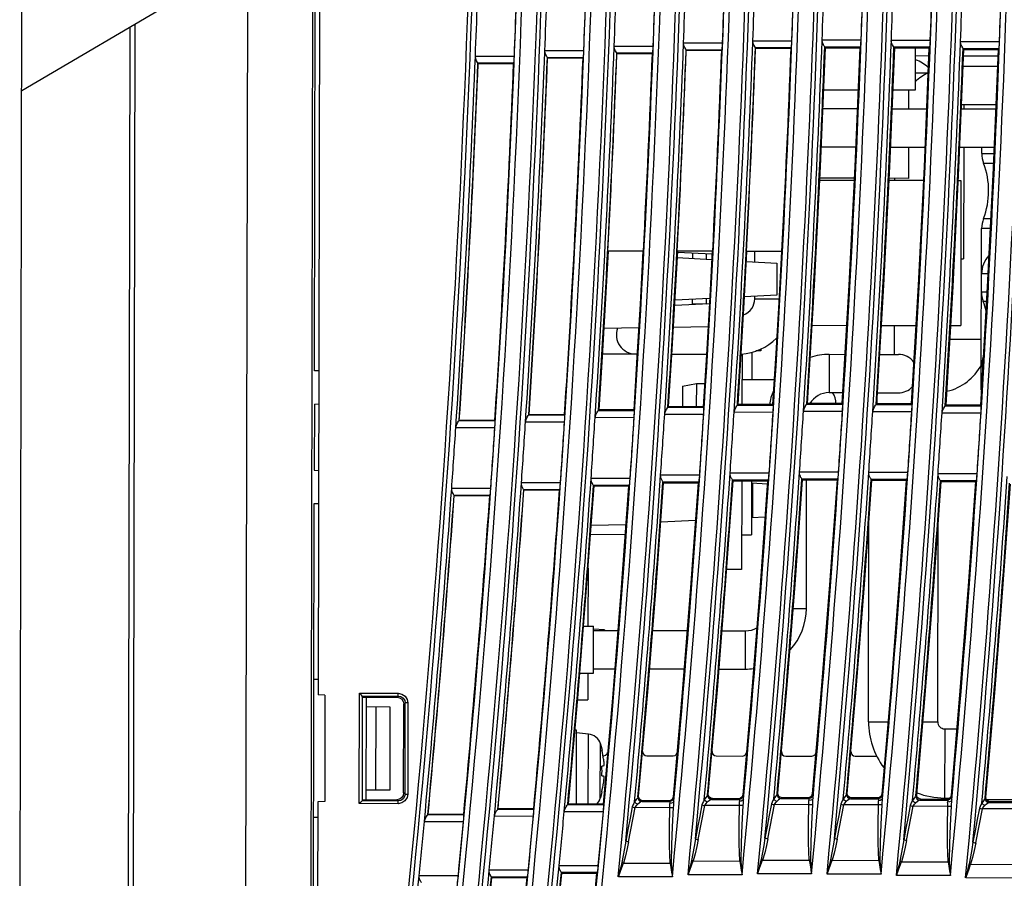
# Model space of a CAD drawing. Extents: x 0 to 420, y 0 to 297.
# Tile 9 of 27: x 85 to 121, y 130 to 161. Entities that reach past the tile are written whole.
import ezdxf

# ---------------------------------------------------------------- set-up
doc = ezdxf.new("R2010")
doc.units = 0
doc.header["$LTSCALE"] = 23.1
doc.layers.get('0').update_dxf_attribs({"linetype": 'CONTINUOUS'})

msp = doc.modelspace()

# ---------------------------------------------------------------- linework, layer by layer
at = {"color": 7, "linetype": 'CONTINUOUS'}
for p, q in [((85.307, 120.985), (85.437, 185.985)), ((96.395, 164.963), (85.382, 158.485)), ((96.145, 164.816), (96.088, 136.647)), ((95.895, 164.668), (95.807, 120.964)), ((95.962, 148.367), (95.995, 164.727)), ((93.542, 163.285), (93.457, 120.969)), ((89.469, 160.889), (89.389, 120.977)), ((89.287, 160.782), (89.207, 120.977)), ((110.709, 160.21), (109.3, 160.209)), ((113.213, 160.285), (111.804, 160.283)), ((115.716, 160.317), (114.308, 160.316)), ((118.218, 160.309), (116.809, 160.307)), ((120.717, 160.258), (119.309, 160.257)), ((105.694, 159.933), (104.285, 159.932)), ((108.202, 160.092), (106.793, 160.091)), ((108.182, 159.843), (106.887, 159.845)), ((106.893, 159.839), (108.176, 159.837)), ((108.182, 159.843), (108.176, 159.837)), ((110.689, 159.96), (109.393, 159.963)), ((109.399, 159.957), (110.683, 159.954)), ((110.689, 159.96), (110.683, 159.954)), ((113.193, 160.035), (111.898, 160.038)), ((111.904, 160.031), (113.187, 160.03)), ((113.193, 160.035), (113.187, 160.029)), ((114.401, 160.07), (114.426, 160.044)), ((115.696, 160.068), (114.401, 160.07)), ((114.426, 160.044), (115.669, 160.041)), ((115.696, 160.068), (115.669, 160.041)), ((116.902, 160.062), (116.929, 160.034)), ((118.198, 160.059), (116.902, 160.062)), ((116.929, 160.034), (118.169, 160.031)), ((117.682, 158.52), (117.685, 160.032)), ((118.198, 160.059), (118.169, 160.031)), ((120.698, 160.008), (119.402, 160.011)), ((119.402, 160.011), (119.429, 159.982)), ((119.429, 159.982), (120.668, 159.979)), ((120.698, 160.008), (120.668, 159.98)), ((103.185, 159.73), (101.776, 159.729)), ((103.164, 159.48), (101.869, 159.483)), ((101.874, 159.477), (103.158, 159.475)), ((103.164, 159.48), (103.158, 159.475)), ((105.674, 159.683), (104.379, 159.686)), ((104.384, 159.68), (105.668, 159.677)), ((105.674, 159.683), (105.668, 159.677)), ((118.157, 159.744), (117.685, 159.745)), ((120.658, 159.739), (119.419, 159.742)), ((118.124, 159.119), (117.683, 159.12)), ((119.404, 159.374), (120.643, 159.372)), ((114.363, 158.527), (115.605, 158.524)), ((116.865, 158.522), (117.682, 158.52)), ((117.432, 158.521), (117.431, 157.838)), ((114.334, 157.844), (115.576, 157.842)), ((116.837, 157.839), (118.077, 157.837)), ((119.34, 157.834), (120.579, 157.832)), ((119.346, 157.989), (120.585, 157.987)), ((119.431, 157.989), (119.431, 157.834)), ((114.276, 156.459), (115.518, 156.457)), ((116.779, 156.454), (118.02, 156.452)), ((117.428, 156.453), (117.426, 155.321)), ((119.282, 156.449), (120.521, 156.447)), ((119.428, 156.449), (119.42, 152.416)), ((120.078, 156.222), (120.078, 156.448)), ((120.078, 156.222), (120.511, 156.221)), ((120.143, 155.865), (120.497, 155.864)), ((114.221, 155.257), (115.464, 155.255)), ((115.467, 155.325), (114.225, 155.327)), ((116.725, 155.252), (117.966, 155.25)), ((117.426, 155.321), (116.728, 155.322)), ((116.933, 155.252), (116.933, 155.322)), ((119.228, 155.247), (119.326, 155.247)), ((119.326, 155.247), (119.315, 149.997)), ((120.317, 154.783), (120.318, 154.947)), ((120.139, 153.865), (120.399, 153.865)), ((120.06, 147.674), (120.072, 153.509)), ((120.381, 153.508), (120.072, 153.509)), ((107.85, 152.69), (106.565, 152.693)), ((110.353, 152.685), (109.068, 152.687)), ((111.565, 152.683), (111.564, 152.654)), ((112.856, 152.68), (111.572, 152.682)), ((111.877, 152.303), (111.878, 152.682)), ((109.074, 152.456), (110.318, 152.388)), ((110.328, 152.575), (109.084, 152.643)), ((109.62, 152.614), (109.62, 152.426)), ((110.12, 152.586), (110.12, 152.399)), ((111.571, 152.32), (112.67, 152.26)), ((119.32, 152.416), (119.42, 152.416)), ((112.67, 152.26), (112.667, 151.1)), ((120.299, 151.865), (120.069, 151.865)), ((110.241, 150.978), (108.991, 150.915)), ((109.617, 150.759), (109.617, 150.946)), ((110.117, 150.972), (110.117, 150.784)), ((112.667, 151.1), (111.502, 151.041)), ((111.875, 150.97), (111.875, 151.06)), ((111.875, 150.97), (112.744, 150.968)), ((120.068, 151.222), (120.266, 151.221)), ((110.231, 150.79), (108.98, 150.727)), ((109.617, 150.791), (110.117, 150.79)), ((120.245, 150.865), (120.133, 150.865)), ((107.677, 149.914), (106.427, 149.895)), ((110.183, 149.953), (108.934, 149.933)), ((113.945, 150.008), (115.189, 150.005)), ((116.45, 150.003), (117.692, 150)), ((116.921, 148.954), (116.923, 150.002)), ((118.955, 149.998), (119.315, 149.997)), ((118.926, 149.508), (120.064, 149.505)), ((112.088, 149.154), (112.088, 149.086)), ((106.373, 148.975), (107.623, 148.973)), ((108.878, 148.97), (110.126, 148.968)), ((111.413, 148.981), (111.409, 147.144)), ((111.763, 149.04), (111.761, 148.047)), ((112.088, 149.086), (111.916, 149.086)), ((114.563, 148.959), (114.56, 147.574)), ((114.563, 148.959), (115.128, 148.958)), ((116.389, 148.955), (117.063, 148.954)), ((120.129, 148.865), (120.129, 148.865)), ((120.109, 148.509), (120.062, 148.509)), ((96.112, 148.359), (95.962, 148.367)), ((111.411, 148.048), (112.573, 148.045)), ((109.261, 147.802), (109.259, 147.068)), ((109.261, 147.802), (109.761, 147.901)), ((109.761, 147.901), (109.759, 147.067)), ((109.761, 147.901), (110.061, 147.9)), ((114.56, 147.574), (115.047, 147.573)), ((116.297, 147.17), (116.297, 147.373)), ((116.309, 147.57), (117.06, 147.569)), ((95.959, 147.161), (95.955, 144.767)), ((95.959, 147.161), (96.109, 147.168)), ((108.735, 147.044), (108.761, 147.068)), ((108.735, 147.044), (110.033, 147.042)), ((110.009, 147.066), (108.761, 147.068)), ((110.033, 147.042), (110.009, 147.066)), ((111.245, 147.119), (111.272, 147.144)), ((111.245, 147.119), (112.542, 147.117)), ((112.518, 147.142), (111.272, 147.144)), ((112.542, 147.117), (112.518, 147.142)), ((113.752, 147.152), (113.78, 147.178)), ((113.752, 147.152), (115.049, 147.149)), ((115.024, 147.176), (113.78, 147.178)), ((115.049, 147.149), (115.024, 147.176)), ((116.256, 147.143), (116.285, 147.17)), ((116.256, 147.143), (117.553, 147.14)), ((117.528, 147.168), (116.285, 147.17)), ((117.553, 147.14), (117.528, 147.168)), ((118.758, 147.092), (118.788, 147.12)), ((118.758, 147.092), (120.055, 147.09)), ((120.028, 147.118), (118.788, 147.12)), ((120.055, 147.09), (120.028, 147.118)), ((103.708, 146.767), (103.714, 146.773)), ((103.708, 146.767), (105.005, 146.765)), ((104.999, 146.77), (103.714, 146.773)), ((105.005, 146.765), (104.999, 146.771)), ((106.104, 146.681), (107.515, 146.675)), ((106.223, 146.927), (106.248, 146.95)), ((106.223, 146.927), (107.52, 146.924)), ((107.498, 146.948), (106.248, 146.95)), ((107.52, 146.924), (107.498, 146.948)), ((108.617, 146.799), (110.027, 146.792)), ((111.127, 146.874), (112.537, 146.867)), ((113.634, 146.906), (115.044, 146.9)), ((116.138, 146.897), (117.548, 146.891)), ((118.64, 146.847), (120.05, 146.84)), ((101.07, 146.319), (102.48, 146.312)), ((101.189, 146.565), (101.195, 146.571)), ((101.189, 146.565), (102.486, 146.562)), ((102.481, 146.567), (101.195, 146.571)), ((102.486, 146.562), (102.481, 146.568)), ((103.589, 146.522), (104.999, 146.515)), ((95.955, 144.767), (96.105, 144.759)), ((109.882, 144.586), (108.471, 144.585)), ((112.393, 144.661), (110.982, 144.66)), ((114.901, 144.694), (113.489, 144.693)), ((117.406, 144.685), (115.995, 144.684)), ((119.908, 144.634), (118.497, 144.633)), ((104.851, 144.309), (103.44, 144.308)), ((107.368, 144.469), (105.957, 144.468)), ((106.043, 144.222), (106.064, 144.199)), ((107.34, 144.219), (106.043, 144.222)), ((106.064, 144.199), (107.315, 144.196)), ((107.34, 144.219), (107.315, 144.196)), ((108.557, 144.339), (108.579, 144.315)), ((109.854, 144.337), (108.557, 144.339)), ((108.579, 144.315), (109.828, 144.312)), ((109.854, 144.337), (109.828, 144.312)), ((111.068, 144.414), (111.091, 144.389)), ((112.365, 144.411), (111.068, 144.414)), ((111.091, 144.389), (112.338, 144.386)), ((111.404, 144.388), (111.397, 141.183)), ((111.754, 144.387), (111.75, 142.434)), ((111.754, 144.309), (112.33, 144.278)), ((111.801, 143.057), (111.804, 144.306)), ((112.365, 144.411), (112.338, 144.386)), ((113.576, 144.447), (113.6, 144.421)), ((114.873, 144.444), (113.576, 144.447)), ((113.6, 144.421), (114.845, 144.418)), ((113.737, 139.768), (113.746, 144.421)), ((114.873, 144.444), (114.845, 144.418)), ((117.378, 144.435), (116.081, 144.438)), ((116.081, 144.438), (116.106, 144.411)), ((116.106, 144.411), (117.349, 144.408)), ((117.378, 144.435), (117.349, 144.408)), ((119.881, 144.385), (118.583, 144.387)), ((118.583, 144.387), (118.609, 144.359)), ((118.609, 144.359), (119.85, 144.356)), ((119.848, 144.322), (119.843, 144.356)), ((119.881, 144.385), (119.85, 144.356)), ((102.331, 144.107), (100.92, 144.106)), ((102.303, 143.857), (101.005, 143.86)), ((101.011, 143.854), (102.297, 143.852)), ((102.303, 143.857), (102.297, 143.851)), ((104.823, 144.06), (103.526, 144.062)), ((103.531, 144.056), (104.817, 144.054)), ((104.823, 144.06), (104.817, 144.054)), ((95.921, 127.867), (95.952, 143.561)), ((95.952, 143.561), (96.102, 143.568)), ((111.751, 143.055), (112.244, 143.08)), ((105.961, 142.781), (107.214, 142.801)), ((109.73, 142.953), (108.476, 142.89)), ((115.986, 135.673), (116.001, 142.932)), ((118.486, 135.668), (118.501, 142.828)), ((107.188, 142.45), (105.935, 142.431)), ((111.4, 142.434), (111.75, 142.434)), ((105.848, 141.227), (105.843, 139.134)), ((111.397, 141.183), (110.861, 141.184)), ((113.261, 139.769), (113.737, 139.768)), ((105.686, 139.134), (106.043, 139.133)), ((106.04, 137.433), (106.043, 139.133)), ((106.043, 138.976), (106.925, 138.974)), ((106.443, 138.999), (106.045, 139.021)), ((106.443, 138.999), (106.443, 138.975)), ((108.181, 138.972), (109.431, 138.969)), ((110.69, 138.967), (111.543, 138.965)), ((111.54, 137.58), (111.543, 138.965)), ((105.549, 137.434), (106.04, 137.433)), ((105.84, 137.434), (105.838, 136.47)), ((106.04, 137.591), (106.814, 137.589)), ((108.071, 137.587), (109.321, 137.584)), ((110.58, 137.582), (111.54, 137.58)), ((95.939, 137.214), (96.089, 137.213)), ((96.338, 136.634), (96.088, 136.647)), ((97.58, 132.716), (97.588, 136.705)), ((97.588, 136.705), (98.991, 136.703)), ((98.991, 136.603), (98.991, 136.703)), ((96.338, 136.634), (96.331, 132.791)), ((97.689, 136.605), (97.657, 136.636)), ((97.688, 136.605), (97.681, 132.816)), ((97.688, 136.605), (98.991, 136.603)), ((97.688, 136.562), (98.944, 136.559)), ((97.831, 132.857), (97.838, 136.561)), ((98.991, 136.603), (98.941, 136.56)), ((99.183, 133.105), (99.19, 136.309)), ((99.19, 136.309), (99.241, 136.353)), ((99.234, 133.061), (99.241, 136.353)), ((99.34, 136.353), (99.241, 136.353)), ((99.34, 136.353), (99.334, 133.061)), ((105.471, 136.471), (105.838, 136.47)), ((98.696, 136.208), (97.837, 136.21)), ((98.181, 133.209), (98.187, 136.209)), ((98.69, 133.208), (98.696, 136.208)), ((115.986, 135.673), (116.685, 135.672)), ((117.95, 135.67), (118.486, 135.668)), ((105.436, 135.37), (105.374, 135.37)), ((105.43, 132.702), (105.436, 135.37)), ((105.859, 135.232), (105.436, 135.27)), ((105.854, 132.701), (105.859, 135.232)), ((118.736, 135.418), (118.731, 132.918)), ((118.736, 135.418), (119.171, 135.417)), ((106.291, 132.913), (106.295, 134.873)), ((106.295, 134.873), (106.32, 134.781)), ((106.32, 134.781), (106.353, 134.643)), ((106.353, 134.643), (106.348, 134.643)), ((106.386, 134.444), (106.412, 134.444)), ((107.97, 134.441), (108.92, 134.44)), ((110.48, 134.437), (111.428, 134.436)), ((112.99, 134.433), (113.936, 134.431)), ((115.5, 134.429), (116.296, 134.428)), ((106.403, 134.068), (106.347, 134.068)), ((106.347, 133.718), (106.402, 133.718)), ((97.831, 133.21), (98.69, 133.208)), ((99.234, 133.061), (99.183, 133.105)), ((106.345, 133.143), (106.35, 133.143)), ((112.708, 133.093), (112.68, 133.067)), ((96.081, 132.78), (96.044, 114.488)), ((96.33, 132.792), (96.081, 132.78)), ((97.681, 132.858), (98.933, 132.856)), ((98.984, 132.812), (97.681, 132.816)), ((98.933, 132.856), (98.984, 132.812)), ((98.983, 132.713), (98.984, 132.812)), ((99.234, 133.061), (99.334, 133.061)), ((107.676, 132.983), (107.65, 132.959)), ((107.798, 132.795), (107.825, 132.82)), ((107.798, 132.795), (108.799, 132.793)), ((108.776, 132.818), (107.825, 132.82)), ((108.776, 132.818), (108.799, 132.793)), ((108.87, 132.811), (108.799, 132.793)), ((108.925, 132.955), (108.901, 132.885)), ((108.948, 132.929), (108.925, 132.955)), ((110.194, 133.059), (110.167, 133.034)), ((110.315, 132.87), (110.343, 132.896)), ((110.315, 132.87), (111.316, 132.868)), ((111.292, 132.894), (110.343, 132.896)), ((111.292, 132.894), (111.316, 132.868)), ((111.387, 132.886), (111.316, 132.868)), ((111.441, 133.031), (111.417, 132.961)), ((111.465, 133.004), (111.441, 133.031)), ((112.828, 132.903), (112.857, 132.93)), ((112.828, 132.903), (113.829, 132.901)), ((113.804, 132.928), (112.857, 132.93)), ((113.804, 132.928), (113.829, 132.901)), ((113.9, 132.918), (113.829, 132.901)), ((113.953, 133.065), (113.929, 132.995)), ((113.978, 133.037), (113.953, 133.065)), ((115.218, 133.085), (115.189, 133.058)), ((115.337, 132.894), (115.367, 132.922)), ((115.337, 132.894), (116.338, 132.892)), ((116.312, 132.92), (115.367, 132.922)), ((116.312, 132.92), (116.338, 132.892)), ((116.409, 132.909), (116.338, 132.892)), ((116.462, 133.057), (116.437, 132.987)), ((116.488, 133.028), (116.462, 133.057)), ((117.725, 133.035), (117.694, 133.007)), ((117.842, 132.843), (117.874, 132.872)), ((117.842, 132.843), (118.843, 132.841)), ((118.817, 132.87), (117.874, 132.872)), ((118.731, 132.918), (118.92, 132.918)), ((118.817, 132.87), (118.843, 132.841)), ((118.914, 132.859), (118.843, 132.841)), ((118.966, 133.007), (118.942, 132.937)), ((118.993, 132.978), (118.966, 133.007)), ((120.228, 132.943), (120.196, 132.914)), ((120.245, 132.865), (121.448, 132.862)), ((120.344, 132.751), (120.377, 132.78)), ((120.344, 132.751), (121.345, 132.749)), ((121.317, 132.779), (120.377, 132.78)), ((98.983, 132.713), (97.58, 132.716)), ((102.589, 132.519), (102.595, 132.525)), ((102.589, 132.519), (103.889, 132.517)), ((103.883, 132.522), (102.595, 132.525)), ((103.889, 132.517), (103.883, 132.523)), ((104.988, 132.434), (106.402, 132.427)), ((105.114, 132.679), (105.139, 132.702)), ((105.114, 132.679), (106.414, 132.677)), ((106.393, 132.7), (105.139, 132.702)), ((106.414, 132.677), (106.393, 132.7)), ((107.313, 131.337), (107.551, 132.571)), ((108.801, 132.568), (107.551, 132.571)), ((109.831, 131.412), (110.068, 132.645)), ((111.318, 132.643), (110.068, 132.645)), ((112.345, 131.445), (112.582, 132.678)), ((113.831, 132.676), (112.582, 132.678)), ((114.855, 131.436), (115.091, 132.669)), ((116.341, 132.667), (115.091, 132.669)), ((117.36, 131.385), (117.596, 132.619)), ((118.846, 132.616), (117.596, 132.619)), ((119.863, 131.293), (120.098, 132.526)), ((121.348, 132.524), (120.098, 132.526)), ((96.079, 132.213), (95.929, 132.214)), ((99.933, 132.071), (101.346, 132.065)), ((100.059, 132.317), (100.066, 132.323)), ((100.059, 132.317), (101.359, 132.314)), ((101.354, 132.32), (100.066, 132.323)), ((101.359, 132.314), (101.354, 132.32)), ((102.463, 132.274), (103.876, 132.267)), ((109.642, 130.643), (111.329, 130.639)), ((112.156, 130.676), (113.843, 130.672)), ((114.666, 130.667), (116.354, 130.663)), ((117.172, 130.616), (118.86, 130.613)), ((103.691, 130.312), (102.276, 130.311)), ((106.218, 130.471), (104.803, 130.47)), ((107.123, 130.568), (108.811, 130.564)), ((119.675, 130.524), (121.362, 130.52)), ((101.16, 130.109), (99.745, 130.108)), ((102.356, 130.065), (102.376, 130.043)), ((103.656, 130.062), (102.356, 130.065)), ((102.376, 130.043), (103.632, 130.04)), ((103.656, 130.062), (103.632, 130.04)), ((104.883, 130.224), (104.904, 130.202)), ((106.183, 130.222), (104.883, 130.224)), ((104.904, 130.202), (106.158, 130.199)), ((106.183, 130.222), (106.158, 130.199)), ((108.894, 130.067), (106.942, 130.071)), ((111.413, 130.142), (109.461, 130.146)), ((113.927, 130.175), (111.976, 130.178)), ((116.437, 130.166), (114.486, 130.17)), ((118.944, 130.115), (116.992, 130.119)), ((121.446, 130.023), (119.495, 130.027))]:
    msp.add_line(p, q, dxfattribs=at)
for points in [[(109.393, 159.963), (109.378, 159.987), (109.344, 160.046), (109.311, 160.125), (109.299, 160.209)], [(110.689, 159.96), (110.694, 159.982), (110.699, 160.037), (110.704, 160.116), (110.709, 160.21)], [(111.898, 160.038), (111.882, 160.062), (111.849, 160.121), (111.816, 160.2), (111.804, 160.283)], [(113.193, 160.035), (113.198, 160.057), (113.204, 160.112), (113.209, 160.191), (113.213, 160.285)], [(114.401, 160.071), (114.385, 160.095), (114.352, 160.154), (114.319, 160.233), (114.307, 160.316)], [(115.696, 160.068), (115.701, 160.09), (115.707, 160.145), (115.712, 160.224), (115.716, 160.317)], [(116.902, 160.062), (116.887, 160.086), (116.853, 160.145), (116.82, 160.224), (116.808, 160.307)], [(118.198, 160.059), (118.203, 160.081), (118.208, 160.136), (118.213, 160.215), (118.218, 160.309)], [(119.402, 160.011), (119.387, 160.035), (119.353, 160.094), (119.32, 160.174), (119.308, 160.257)], [(120.698, 160.008), (120.703, 160.03), (120.708, 160.085), (120.713, 160.164), (120.717, 160.258)], [(104.379, 159.686), (104.362, 159.711), (104.329, 159.77), (104.297, 159.849), (104.285, 159.932)], [(105.674, 159.683), (105.679, 159.705), (105.685, 159.76), (105.69, 159.839), (105.694, 159.933)], [(106.887, 159.846), (106.871, 159.87), (106.838, 159.929), (106.805, 160.008), (106.793, 160.091)], [(106.887, 159.845), (106.89, 159.843), (106.89, 159.841), (106.893, 159.839)], [(108.182, 159.843), (108.187, 159.865), (108.193, 159.92), (108.198, 159.999), (108.202, 160.092)], [(109.393, 159.963), (109.396, 159.961), (109.396, 159.959), (109.399, 159.957)], [(111.898, 160.038), (111.901, 160.036), (111.901, 160.034), (111.904, 160.031)], [(113.78, 147.178), (114.031, 151.465), (114.246, 155.754), (114.426, 160.044)], [(115.669, 160.041), (115.489, 155.751), (115.274, 151.463), (115.024, 147.176)], [(116.285, 147.17), (116.535, 151.456), (116.749, 155.744), (116.929, 160.034)], [(118.169, 160.031), (117.99, 155.742), (117.776, 151.454), (117.528, 147.168)], [(118.788, 147.12), (119.037, 151.406), (119.25, 155.693), (119.429, 159.982)], [(120.668, 159.979), (120.489, 155.691), (120.276, 151.404), (120.028, 147.118)], [(101.869, 159.483), (101.852, 159.509), (101.819, 159.568), (101.787, 159.647), (101.775, 159.729)], [(101.869, 159.483), (101.872, 159.481), (101.872, 159.479), (101.874, 159.477)], [(103.164, 159.48), (103.169, 159.503), (103.175, 159.557), (103.18, 159.636), (103.185, 159.73)], [(104.379, 159.686), (104.382, 159.684), (104.382, 159.682), (104.384, 159.68)], [(106.248, 146.95), (106.366, 148.864), (106.478, 150.778), (106.583, 152.692)], [(107.832, 152.69), (107.727, 150.776), (107.616, 148.862), (107.498, 146.948)], [(108.761, 147.068), (108.877, 148.941), (108.985, 150.814), (109.087, 152.687)], [(110.334, 152.685), (110.232, 150.812), (110.124, 148.939), (110.009, 147.066)], [(111.272, 147.144), (111.385, 148.99), (111.491, 150.836), (111.591, 152.682)], [(112.836, 152.68), (112.737, 150.834), (112.631, 148.988), (112.518, 147.142)], [(108.617, 146.799), (108.638, 146.883), (108.679, 146.963), (108.718, 147.02), (108.736, 147.044)], [(110.027, 146.792), (110.032, 146.886), (110.035, 146.965), (110.035, 147.019), (110.033, 147.042)], [(111.126, 146.874), (111.147, 146.958), (111.188, 147.038), (111.228, 147.095), (111.245, 147.119)], [(112.537, 146.867), (112.542, 146.961), (112.545, 147.04), (112.545, 147.094), (112.542, 147.117)], [(113.633, 146.906), (113.654, 146.991), (113.695, 147.07), (113.735, 147.128), (113.752, 147.152)], [(115.044, 146.9), (115.049, 146.993), (115.052, 147.072), (115.052, 147.127), (115.049, 147.149)], [(116.138, 146.897), (116.159, 146.982), (116.2, 147.061), (116.239, 147.119), (116.257, 147.143)], [(117.548, 146.891), (117.553, 146.984), (117.556, 147.064), (117.556, 147.118), (117.553, 147.14)], [(118.64, 146.847), (118.661, 146.932), (118.702, 147.011), (118.741, 147.068), (118.758, 147.092)], [(120.05, 146.84), (120.055, 146.934), (120.058, 147.013), (120.058, 147.067), (120.055, 147.09)], [(103.588, 146.522), (103.609, 146.606), (103.65, 146.685), (103.689, 146.742), (103.708, 146.767)], [(104.999, 146.515), (105.004, 146.609), (105.007, 146.688), (105.007, 146.742), (105.005, 146.765)], [(106.104, 146.681), (106.125, 146.766), (106.166, 146.845), (106.205, 146.903), (106.223, 146.927)], [(107.515, 146.675), (107.52, 146.768), (107.523, 146.847), (107.523, 146.902), (107.52, 146.924)], [(101.07, 146.319), (101.091, 146.403), (101.131, 146.482), (101.171, 146.54), (101.19, 146.565)], [(102.48, 146.312), (102.486, 146.406), (102.489, 146.485), (102.489, 146.54), (102.486, 146.562)], [(108.557, 144.339), (108.551, 144.348), (108.539, 144.369), (108.521, 144.402), (108.501, 144.443), (108.483, 144.491), (108.473, 144.54), (108.471, 144.585)], [(109.854, 144.337), (109.86, 144.359), (109.867, 144.413), (109.875, 144.492), (109.882, 144.586)], [(111.068, 144.414), (111.063, 144.422), (111.051, 144.443), (111.033, 144.475), (111.012, 144.517), (110.994, 144.565), (110.983, 144.614), (110.982, 144.66)], [(112.365, 144.411), (112.371, 144.434), (112.378, 144.488), (112.386, 144.567), (112.393, 144.661)], [(113.576, 144.447), (113.571, 144.455), (113.559, 144.476), (113.541, 144.508), (113.52, 144.55), (113.502, 144.598), (113.491, 144.647), (113.49, 144.693)], [(114.873, 144.444), (114.879, 144.467), (114.886, 144.521), (114.893, 144.6), (114.901, 144.694)], [(116.081, 144.438), (116.076, 144.446), (116.064, 144.467), (116.046, 144.499), (116.025, 144.541), (116.007, 144.589), (115.996, 144.638), (115.995, 144.684)], [(117.378, 144.435), (117.384, 144.458), (117.391, 144.512), (117.398, 144.591), (117.406, 144.685)], [(118.583, 144.388), (118.578, 144.396), (118.566, 144.416), (118.548, 144.448), (118.527, 144.49), (118.509, 144.538), (118.499, 144.588), (118.497, 144.633)], [(119.881, 144.385), (119.886, 144.407), (119.893, 144.462), (119.901, 144.541), (119.908, 144.634)], [(103.526, 144.062), (103.52, 144.071), (103.508, 144.092), (103.49, 144.125), (103.47, 144.166), (103.452, 144.214), (103.442, 144.263), (103.44, 144.308)], [(104.823, 144.06), (104.829, 144.082), (104.836, 144.137), (104.844, 144.216), (104.851, 144.309)], [(105.139, 132.702), (105.476, 136.532), (105.785, 140.364), (106.064, 144.199)], [(106.043, 144.222), (106.038, 144.23), (106.026, 144.251), (106.008, 144.283), (105.987, 144.325), (105.969, 144.373), (105.959, 144.422), (105.957, 144.468)], [(107.315, 144.196), (107.036, 140.362), (106.729, 136.53), (106.393, 132.7)], [(107.34, 144.219), (107.346, 144.242), (107.353, 144.296), (107.361, 144.375), (107.368, 144.469)], [(107.676, 132.983), (108.005, 136.758), (108.306, 140.536), (108.579, 144.315)], [(109.828, 144.312), (109.555, 140.524), (109.254, 136.738), (108.925, 132.955)], [(110.194, 133.059), (110.521, 136.833), (110.82, 140.61), (111.091, 144.389)], [(112.338, 144.386), (112.067, 140.599), (111.768, 136.814), (111.441, 133.031)], [(112.708, 133.093), (113.033, 136.867), (113.33, 140.643), (113.6, 144.421)], [(114.845, 144.418), (114.575, 140.631), (114.278, 136.847), (113.953, 133.065)], [(115.218, 133.085), (115.541, 136.858), (115.837, 140.633), (116.106, 144.411)], [(117.349, 144.408), (117.08, 140.622), (116.785, 136.838), (116.462, 133.057)], [(117.725, 133.035), (118.047, 136.808), (118.342, 140.582), (118.609, 144.359)], [(119.85, 144.356), (119.583, 140.571), (119.288, 136.788), (118.966, 133.007)], [(120.228, 132.943), (120.548, 136.716), (120.842, 140.49), (121.11, 144.266)], [(101.006, 143.86), (101, 143.869), (100.987, 143.89), (100.969, 143.922), (100.949, 143.964), (100.932, 144.011), (100.921, 144.061), (100.92, 144.106)], [(101.005, 143.86), (101.008, 143.858), (101.008, 143.856), (101.011, 143.854)], [(102.303, 143.857), (102.309, 143.88), (102.316, 143.934), (102.324, 144.013), (102.331, 144.107)], [(103.526, 144.062), (103.529, 144.06), (103.529, 144.058), (103.531, 144.056)], [(97.657, 136.636), (97.626, 136.668), (97.588, 136.705)], [(98.991, 136.703), (99.121, 136.677), (99.237, 136.598), (99.315, 136.482), (99.34, 136.353)], [(98.944, 136.559), (99.037, 136.54), (99.117, 136.486), (99.171, 136.406), (99.19, 136.309)], [(98.991, 136.603), (99.086, 136.584), (99.168, 136.529), (99.223, 136.447), (99.241, 136.353)], [(106.412, 134.444), (106.483, 134.462), (106.537, 134.511), (106.556, 134.567)], [(107.821, 134.604), (107.828, 134.542), (107.859, 134.49), (107.909, 134.454), (107.97, 134.441)], [(108.92, 134.44), (108.991, 134.458), (109.045, 134.507), (109.065, 134.563)], [(110.331, 134.6), (110.338, 134.538), (110.37, 134.486), (110.419, 134.45), (110.48, 134.437)], [(111.428, 134.436), (111.5, 134.454), (111.553, 134.503), (111.573, 134.56)], [(112.841, 134.596), (112.848, 134.534), (112.88, 134.482), (112.929, 134.446), (112.99, 134.433)], [(113.936, 134.431), (114.008, 134.449), (114.062, 134.499), (114.081, 134.556)], [(115.351, 134.592), (115.358, 134.53), (115.39, 134.477), (115.439, 134.442), (115.5, 134.429)], [(106.403, 134.318), (106.409, 134.266), (106.413, 134.221), (106.415, 134.18), (106.416, 134.142), (106.415, 134.11), (106.412, 134.088), (106.409, 134.073), (106.403, 134.068)], [(106.402, 133.718), (106.408, 133.712), (106.412, 133.696), (106.414, 133.672), (106.415, 133.64), (106.413, 133.601), (106.411, 133.561), (106.407, 133.517), (106.402, 133.468)], [(99.183, 133.105), (99.164, 133.009), (99.11, 132.929), (99.03, 132.875), (98.933, 132.856)], [(106.35, 133.143), (106.334, 133.076), (106.296, 132.93), (106.291, 132.913)], [(112.857, 132.93), (112.796, 132.943), (112.747, 132.978), (112.716, 133.031), (112.708, 133.093)], [(97.681, 132.816), (97.672, 132.807), (97.65, 132.785), (97.618, 132.754), (97.58, 132.716)], [(99.334, 133.061), (99.308, 132.932), (99.23, 132.816), (99.113, 132.738), (98.983, 132.713)], [(99.234, 133.061), (99.216, 132.967), (99.161, 132.885), (99.078, 132.831), (98.984, 132.812)], [(107.531, 132.781), (107.497, 132.72), (107.468, 132.658), (107.446, 132.595)], [(107.65, 132.959), (107.631, 132.918), (107.591, 132.861), (107.531, 132.781)], [(107.637, 132.687), (107.596, 132.713), (107.559, 132.746), (107.531, 132.781)], [(107.798, 132.795), (107.757, 132.779), (107.703, 132.743), (107.637, 132.687)], [(107.65, 132.959), (107.657, 132.898), (107.688, 132.844), (107.738, 132.808), (107.798, 132.795)], [(107.825, 132.82), (107.764, 132.833), (107.715, 132.869), (107.684, 132.921), (107.676, 132.983)], [(108.901, 132.885), (108.847, 132.836), (108.776, 132.818)], [(108.799, 132.793), (108.802, 132.782), (108.802, 132.756), (108.8, 132.716)], [(108.949, 132.806), (108.924, 132.761), (108.869, 132.728), (108.8, 132.716)], [(108.948, 132.929), (108.924, 132.86), (108.87, 132.811)], [(108.941, 132.57), (108.943, 132.651), (108.945, 132.729), (108.949, 132.806)], [(108.949, 132.806), (108.952, 132.87), (108.951, 132.912), (108.948, 132.929)], [(110.048, 132.856), (110.014, 132.794), (109.985, 132.733), (109.963, 132.67)], [(110.167, 133.034), (110.148, 132.993), (110.108, 132.936), (110.048, 132.856)], [(110.154, 132.762), (110.113, 132.788), (110.076, 132.821), (110.048, 132.856)], [(110.068, 132.645), (110.091, 132.687), (110.12, 132.725), (110.154, 132.762)], [(110.315, 132.87), (110.274, 132.854), (110.22, 132.818), (110.154, 132.762)], [(110.167, 133.034), (110.174, 132.973), (110.205, 132.919), (110.255, 132.883), (110.315, 132.87)], [(110.343, 132.896), (110.282, 132.909), (110.233, 132.944), (110.202, 132.997), (110.194, 133.059)], [(111.417, 132.961), (111.363, 132.912), (111.292, 132.894)], [(111.316, 132.868), (111.319, 132.857), (111.319, 132.831), (111.317, 132.791)], [(111.466, 132.881), (111.441, 132.836), (111.386, 132.803), (111.317, 132.791)], [(111.318, 132.643), (111.319, 132.696), (111.318, 132.747), (111.317, 132.791)], [(111.465, 133.004), (111.441, 132.935), (111.387, 132.886)], [(111.458, 132.645), (111.46, 132.726), (111.462, 132.804), (111.466, 132.881)], [(111.466, 132.881), (111.469, 132.945), (111.468, 132.987), (111.465, 133.004)], [(112.561, 132.889), (112.527, 132.827), (112.499, 132.766), (112.476, 132.703)], [(112.68, 133.067), (112.661, 133.026), (112.621, 132.968), (112.561, 132.889)], [(112.667, 132.795), (112.626, 132.821), (112.589, 132.854), (112.561, 132.889)], [(112.582, 132.678), (112.605, 132.719), (112.633, 132.758), (112.667, 132.795)], [(112.828, 132.903), (112.787, 132.887), (112.733, 132.851), (112.667, 132.795)], [(112.68, 133.067), (112.687, 133.005), (112.718, 132.952), (112.768, 132.916), (112.828, 132.903)], [(113.929, 132.995), (113.875, 132.946), (113.804, 132.928)], [(113.829, 132.901), (113.832, 132.89), (113.832, 132.864), (113.83, 132.824)], [(113.979, 132.914), (113.954, 132.868), (113.899, 132.835), (113.83, 132.824)], [(113.831, 132.676), (113.832, 132.729), (113.831, 132.78), (113.83, 132.824)], [(113.978, 133.037), (113.954, 132.968), (113.9, 132.918)], [(113.971, 132.678), (113.973, 132.759), (113.975, 132.837), (113.979, 132.914)], [(113.979, 132.914), (113.982, 132.978), (113.981, 133.02), (113.978, 133.037)], [(115.071, 132.88), (115.036, 132.818), (115.008, 132.757), (114.985, 132.694)], [(115.189, 133.058), (115.17, 133.017), (115.13, 132.959), (115.071, 132.88)], [(115.176, 132.786), (115.135, 132.812), (115.098, 132.845), (115.071, 132.88)], [(115.091, 132.669), (115.114, 132.711), (115.142, 132.749), (115.176, 132.786)], [(115.337, 132.894), (115.296, 132.878), (115.242, 132.842), (115.176, 132.786)], [(115.189, 133.058), (115.196, 132.996), (115.227, 132.943), (115.277, 132.907), (115.337, 132.894)], [(115.367, 132.922), (115.307, 132.934), (115.257, 132.97), (115.226, 133.023), (115.218, 133.085)], [(116.437, 132.987), (116.384, 132.938), (116.312, 132.92)], [(116.338, 132.892), (116.341, 132.881), (116.341, 132.855), (116.339, 132.815)], [(116.488, 132.905), (116.463, 132.86), (116.408, 132.826), (116.339, 132.815)], [(116.341, 132.667), (116.342, 132.72), (116.34, 132.771), (116.339, 132.815)], [(116.488, 133.028), (116.463, 132.959), (116.409, 132.909)], [(116.48, 132.669), (116.482, 132.75), (116.485, 132.828), (116.488, 132.905)], [(116.488, 132.905), (116.491, 132.969), (116.49, 133.011), (116.488, 133.028)], [(117.576, 132.829), (117.542, 132.768), (117.513, 132.706), (117.491, 132.643)], [(117.694, 133.007), (117.675, 132.966), (117.636, 132.909), (117.576, 132.829)], [(117.681, 132.735), (117.641, 132.761), (117.604, 132.794), (117.576, 132.829)], [(117.596, 132.619), (117.619, 132.66), (117.648, 132.699), (117.681, 132.735)], [(117.842, 132.843), (117.801, 132.828), (117.748, 132.791), (117.681, 132.735)], [(117.694, 133.007), (117.702, 132.946), (117.733, 132.892), (117.782, 132.856), (117.842, 132.843)], [(117.874, 132.872), (117.813, 132.885), (117.763, 132.921), (117.732, 132.973), (117.725, 133.035)], [(118.942, 132.937), (118.888, 132.888), (118.817, 132.87)], [(118.843, 132.841), (118.846, 132.83), (118.847, 132.804), (118.844, 132.764)], [(118.994, 132.854), (118.968, 132.809), (118.914, 132.776), (118.844, 132.764)], [(118.846, 132.616), (118.847, 132.669), (118.845, 132.72), (118.844, 132.764)], [(118.993, 132.978), (118.969, 132.909), (118.914, 132.859)], [(118.986, 132.619), (118.988, 132.7), (118.99, 132.778), (118.994, 132.854)], [(118.994, 132.854), (118.996, 132.918), (118.996, 132.961), (118.993, 132.978)], [(120.078, 132.737), (120.043, 132.675), (120.015, 132.614), (119.993, 132.551)], [(120.196, 132.914), (120.177, 132.874), (120.137, 132.816), (120.078, 132.737)], [(120.183, 132.643), (120.142, 132.669), (120.106, 132.702), (120.078, 132.737)], [(120.344, 132.751), (120.303, 132.735), (120.249, 132.699), (120.183, 132.643)], [(120.196, 132.914), (120.203, 132.853), (120.234, 132.8), (120.284, 132.764), (120.344, 132.751)], [(120.377, 132.78), (120.316, 132.793), (120.266, 132.829), (120.235, 132.882), (120.228, 132.943)], [(102.463, 132.274), (102.486, 132.359), (102.529, 132.437), (102.57, 132.495), (102.589, 132.519)], [(103.876, 132.267), (103.884, 132.362), (103.889, 132.44), (103.891, 132.494), (103.889, 132.517)], [(104.988, 132.434), (105.012, 132.519), (105.055, 132.598), (105.096, 132.656), (105.114, 132.679)], [(106.402, 132.427), (106.409, 132.521), (106.414, 132.6), (106.416, 132.654), (106.414, 132.677)], [(107.446, 132.595), (107.367, 132.185), (107.287, 131.774), (107.207, 131.362)], [(107.446, 132.595), (107.476, 132.587), (107.513, 132.578), (107.551, 132.571)], [(107.551, 132.571), (107.574, 132.612), (107.603, 132.651), (107.637, 132.687)], [(108.811, 130.564), (108.787, 131.19), (108.789, 131.856), (108.801, 132.568)], [(108.801, 132.568), (108.802, 132.621), (108.801, 132.672), (108.8, 132.716)], [(108.941, 132.57), (108.908, 132.568), (108.858, 132.568), (108.801, 132.568)], [(108.867, 130.574), (108.875, 131.224), (108.901, 131.873), (108.941, 132.57)], [(109.963, 132.67), (109.884, 132.26), (109.805, 131.849), (109.725, 131.437)], [(109.963, 132.67), (109.994, 132.662), (110.03, 132.653), (110.068, 132.645)], [(111.329, 130.639), (111.305, 131.265), (111.307, 131.931), (111.318, 132.643)], [(111.458, 132.645), (111.425, 132.643), (111.375, 132.642), (111.318, 132.643)], [(111.385, 130.649), (111.393, 131.299), (111.418, 131.948), (111.458, 132.645)], [(112.476, 132.703), (112.398, 132.293), (112.319, 131.882), (112.239, 131.47)], [(112.476, 132.703), (112.507, 132.695), (112.543, 132.686), (112.582, 132.678)], [(113.843, 130.672), (113.819, 131.298), (113.82, 131.964), (113.831, 132.676)], [(113.971, 132.678), (113.938, 132.676), (113.889, 132.675), (113.831, 132.676)], [(113.9, 130.682), (113.907, 131.332), (113.932, 131.981), (113.971, 132.678)], [(114.985, 132.694), (114.907, 132.284), (114.828, 131.873), (114.749, 131.461)], [(114.985, 132.694), (115.016, 132.686), (115.052, 132.677), (115.091, 132.669)], [(116.354, 130.663), (116.329, 131.289), (116.33, 131.955), (116.341, 132.667)], [(116.48, 132.669), (116.448, 132.667), (116.398, 132.666), (116.341, 132.667)], [(116.41, 130.673), (116.416, 131.323), (116.442, 131.972), (116.48, 132.669)], [(117.491, 132.643), (117.413, 132.233), (117.334, 131.822), (117.255, 131.41)], [(117.491, 132.643), (117.522, 132.635), (117.558, 132.626), (117.596, 132.619)], [(118.86, 130.613), (118.835, 131.238), (118.836, 131.905), (118.846, 132.616)], [(118.986, 132.619), (118.953, 132.616), (118.903, 132.616), (118.846, 132.616)], [(118.916, 130.622), (118.922, 131.272), (118.947, 131.922), (118.986, 132.619)], [(119.993, 132.551), (119.914, 132.141), (119.836, 131.73), (119.757, 131.317)], [(119.993, 132.551), (120.023, 132.543), (120.06, 132.534), (120.098, 132.526)], [(120.098, 132.526), (120.121, 132.568), (120.15, 132.606), (120.183, 132.643)], [(99.933, 132.071), (99.956, 132.156), (100, 132.235), (100.04, 132.292), (100.06, 132.317)], [(101.346, 132.065), (101.354, 132.159), (101.36, 132.238), (101.361, 132.292), (101.359, 132.314)], [(107.207, 131.362), (107.163, 131.096), (107.117, 130.838), (107.067, 130.588)], [(107.313, 131.337), (107.261, 131.087), (107.2, 130.829), (107.123, 130.568)], [(107.207, 131.362), (107.238, 131.354), (107.274, 131.345), (107.313, 131.337)], [(109.725, 131.437), (109.681, 131.17), (109.635, 130.912), (109.586, 130.663)], [(109.831, 131.412), (109.779, 131.162), (109.718, 130.904), (109.642, 130.643)], [(109.725, 131.437), (109.756, 131.428), (109.792, 131.42), (109.831, 131.412)], [(112.239, 131.47), (112.195, 131.203), (112.15, 130.945), (112.1, 130.696)], [(112.345, 131.445), (112.293, 131.195), (112.232, 130.937), (112.156, 130.676)], [(112.239, 131.47), (112.27, 131.461), (112.306, 131.453), (112.345, 131.445)], [(114.749, 131.461), (114.705, 131.194), (114.66, 130.936), (114.61, 130.687)], [(114.855, 131.436), (114.803, 131.186), (114.742, 130.928), (114.666, 130.667)], [(114.749, 131.461), (114.78, 131.452), (114.816, 131.444), (114.855, 131.436)], [(117.255, 131.41), (117.211, 131.144), (117.166, 130.886), (117.116, 130.636)], [(117.36, 131.385), (117.309, 131.135), (117.248, 130.877), (117.172, 130.616)], [(117.255, 131.41), (117.285, 131.402), (117.322, 131.393), (117.36, 131.385)], [(119.757, 131.317), (119.713, 131.051), (119.668, 130.793), (119.619, 130.544)], [(119.757, 131.317), (119.788, 131.309), (119.824, 131.301), (119.863, 131.293)], [(119.863, 131.293), (119.802, 131.026), (119.742, 130.773), (119.675, 130.524)], [(109.586, 130.663), (109.545, 130.493), (109.504, 130.321), (109.461, 130.146)], [(109.461, 130.146), (109.523, 130.313), (109.583, 130.479), (109.642, 130.643)], [(109.642, 130.643), (109.623, 130.649), (109.604, 130.656), (109.586, 130.663)], [(111.385, 130.649), (111.366, 130.645), (111.348, 130.641), (111.329, 130.639)], [(111.329, 130.639), (111.356, 130.475), (111.384, 130.309), (111.413, 130.142)], [(111.413, 130.142), (111.403, 130.313), (111.394, 130.482), (111.385, 130.649)], [(112.1, 130.696), (112.06, 130.526), (112.018, 130.353), (111.976, 130.178)], [(111.976, 130.178), (112.037, 130.346), (112.097, 130.512), (112.156, 130.676)], [(112.156, 130.676), (112.137, 130.682), (112.118, 130.689), (112.1, 130.696)], [(113.9, 130.682), (113.881, 130.678), (113.862, 130.674), (113.843, 130.672)], [(113.843, 130.672), (113.87, 130.508), (113.898, 130.342), (113.927, 130.175)], [(113.927, 130.175), (113.917, 130.346), (113.908, 130.515), (113.9, 130.682)], [(114.61, 130.687), (114.57, 130.517), (114.528, 130.345), (114.486, 130.17)], [(114.486, 130.17), (114.547, 130.337), (114.608, 130.503), (114.666, 130.667)], [(114.666, 130.667), (114.647, 130.673), (114.628, 130.68), (114.61, 130.687)], [(116.41, 130.673), (116.391, 130.669), (116.372, 130.665), (116.354, 130.663)], [(116.354, 130.663), (116.38, 130.499), (116.409, 130.333), (116.437, 130.166)], [(116.437, 130.166), (116.428, 130.337), (116.418, 130.506), (116.41, 130.673)], [(117.116, 130.636), (117.076, 130.466), (117.035, 130.294), (116.992, 130.119)], [(116.992, 130.119), (117.054, 130.286), (117.114, 130.452), (117.172, 130.616)], [(117.172, 130.616), (117.153, 130.623), (117.134, 130.629), (117.116, 130.636)], [(118.916, 130.622), (118.897, 130.618), (118.878, 130.614), (118.86, 130.613)], [(118.86, 130.613), (118.887, 130.448), (118.915, 130.282), (118.944, 130.115)], [(118.944, 130.115), (118.934, 130.286), (118.925, 130.456), (118.916, 130.622)], [(102.356, 130.065), (102.351, 130.073), (102.339, 130.094), (102.322, 130.126), (102.303, 130.168), (102.286, 130.216), (102.277, 130.265), (102.277, 130.311)], [(103.656, 130.062), (103.663, 130.085), (103.671, 130.139), (103.681, 130.217), (103.691, 130.312)], [(104.883, 130.224), (104.878, 130.233), (104.866, 130.253), (104.849, 130.286), (104.83, 130.327), (104.813, 130.375), (104.804, 130.425), (104.804, 130.47)], [(106.183, 130.222), (106.19, 130.244), (106.198, 130.298), (106.208, 130.377), (106.218, 130.471)], [(107.067, 130.588), (107.027, 130.418), (106.985, 130.246), (106.942, 130.071)], [(106.942, 130.071), (107.004, 130.238), (107.064, 130.404), (107.123, 130.568)], [(107.123, 130.568), (107.104, 130.574), (107.085, 130.581), (107.067, 130.588)], [(108.867, 130.574), (108.848, 130.57), (108.829, 130.566), (108.811, 130.564)], [(108.811, 130.564), (108.838, 130.4), (108.865, 130.234), (108.894, 130.067)], [(108.894, 130.067), (108.884, 130.238), (108.875, 130.407), (108.867, 130.574)], [(119.619, 130.544), (119.579, 130.374), (119.537, 130.202), (119.495, 130.027)], [(119.495, 130.027), (119.556, 130.194), (119.616, 130.36), (119.675, 130.524)], [(119.675, 130.524), (119.656, 130.53), (119.637, 130.537), (119.619, 130.544)], [(99.824, 129.862), (99.819, 129.87), (99.808, 129.891), (99.79, 129.924), (99.771, 129.965), (99.755, 130.013), (99.746, 130.062), (99.745, 130.108)], [(101.125, 129.859), (101.131, 129.882), (101.14, 129.936), (101.15, 130.015), (101.16, 130.109)], [(101.872, 125.117), (102.045, 126.758), (102.213, 128.4), (102.376, 130.043)], [(103.632, 130.04), (103.469, 128.387), (103.3, 126.735), (103.126, 125.083)], [(104.387, 125.112), (104.565, 126.808), (104.737, 128.505), (104.904, 130.202)], [(106.158, 130.199), (105.991, 128.492), (105.818, 126.785), (105.639, 125.079)]]:
    msp.add_lwpolyline(points, dxfattribs=at)
for centre, radius, start, end in [((-409.976, 179.93), 511.817, 353.52456, 359.72248), ((-409.976, 179.93), 513.76, 353.54871, 359.72309), ((-409.976, 179.93), 514.317, 353.5556, 359.72327), ((-409.976, 179.93), 516.26, 353.57952, 359.72387), ((-409.976, 179.93), 516.817, 353.58634, 359.72405), ((-409.976, 179.93), 518.76, 353.61002, 359.72465), ((-409.976, 179.93), 519.317, 354.49053, 359.72482), ((-409.976, 179.93), 521.26, 354.5107, 359.72542), ((-409.976, 179.93), 521.817, 354.52527, 359.72559), ((-409.976, 179.93), 523.76, 354.54521, 359.72618), ((-409.976, 179.93), 524.317, 354.55506, 359.72635), ((-409.976, 179.93), 526.26, 354.5748, 359.72693), ((-409.976, 179.93), 526.817, 354.58, 359.7271), ((-409.976, 179.93), 528.76, 354.59955, 359.72768), ((-409.976, 179.93), 529.317, 354.60017, 359.72785), ((-409.976, 179.93), 531.26, 354.61955, 359.72842), ((-409.976, 179.93), 531.817, 354.61564, 359.72858), ((-409.976, 179.93), 511.959, 353.67195, 359.57911), ((-409.976, 179.93), 514.459, 353.70226, 359.5806), ((-409.976, 179.93), 516.959, 353.73227, 359.58207), ((-409.976, 179.93), 519.459, 354.6351, 359.58352), ((-409.976, 179.93), 521.959, 354.66912, 359.58497), ((-409.976, 179.93), 524.459, 354.6982, 359.5864), ((-409.976, 179.93), 526.959, 354.72244, 359.58781), ((-409.976, 179.93), 529.459, 354.74192, 359.58921), ((-409.976, 179.93), 531.959, 354.75672, 359.5906), ((-409.976, 179.93), 513.56, 353.85335, 359.4158), ((-409.976, 179.93), 516.06, 353.88269, 359.41807), ((-409.976, 179.93), 518.56, 353.91174, 359.42032), ((-409.976, 179.93), 521.06, 354.8111, 359.42255), ((-409.976, 179.93), 523.56, 354.84418, 359.42476), ((-409.976, 179.93), 526.06, 354.87235, 359.42695), ((-409.976, 179.93), 528.56, 354.8957, 359.42911), ((-409.976, 179.93), 531.06, 354.91431, 359.43126), ((-409.976, 179.93), 524.65, 357.85749, 358.07207), ((-409.976, 179.93), 526.058, 357.86335, 358.07649), ((-409.976, 179.93), 527.15, 357.86668, 358.08024), ((-409.976, 179.93), 517.15, 357.80146, 358.01916), ((-409.976, 179.93), 518.558, 357.80755, 358.02378), ((-409.976, 179.93), 519.65, 357.82497, 358.04162), ((-409.976, 179.93), 521.058, 357.83097, 358.04616), ((-409.976, 179.93), 522.15, 357.84361, 358.05922), ((-409.976, 179.93), 523.558, 357.84954, 358.0637), ((-409.976, 179.93), 528.558, 357.87249, 358.08462), ((-409.976, 179.93), 529.65, 357.87127, 358.08383), ((-409.976, 179.93), 531.058, 357.87704, 358.08817), ((-409.976, 179.93), 512.15, 357.73942, 357.95925), ((-409.976, 179.93), 513.558, 357.74574, 357.96409), ((-409.976, 179.93), 514.65, 357.77297, 357.99174), ((-409.976, 179.93), 516.058, 357.77918, 357.99646), ((-409.976, 179.93), 519.65, 356.34446, 357.825), ((-409.976, 179.93), 522.15, 356.37022, 357.84364), ((-409.976, 179.93), 524.65, 356.39114, 357.85775), ((-409.976, 179.93), 527.15, 356.4073, 357.86694), ((-409.976, 179.93), 529.65, 356.41879, 357.87153), ((-409.976, 179.93), 514.65, 356.278, 357.77324), ((-409.976, 179.93), 517.15, 356.31375, 357.80151), ((-409.976, 179.93), 517.252, 356.34172, 357.77466), ((-409.976, 179.93), 517.259, 356.98151, 357.77399), ((-409.976, 179.93), 518.541, 356.98869, 357.77926), ((-409.976, 179.93), 519.752, 356.37228, 357.7983), ((-409.976, 179.93), 519.759, 356.99548, 357.79763), ((-409.976, 179.93), 521.041, 357.0026, 357.80281), ((-409.976, 179.93), 522.252, 357.00932, 357.81707), ((-409.976, 179.93), 522.259, 357.00932, 357.8164), ((-409.976, 179.93), 523.541, 357.01637, 357.82156), ((-409.976, 179.93), 524.752, 356.41868, 357.83106), ((-409.976, 179.93), 527.252, 356.43472, 357.84037), ((-409.976, 179.93), 529.752, 356.44607, 357.84509), ((-409.976, 179.93), 512.15, 356.2371, 357.73968), ((-409.976, 179.93), 512.252, 356.26534, 357.71237), ((-409.976, 179.93), 512.259, 356.26609, 357.7117), ((-409.976, 179.93), 513.541, 356.27506, 357.71717), ((-409.976, 179.93), 514.752, 356.3061, 357.74605), ((-409.976, 179.93), 514.759, 356.30684, 357.74538), ((-409.976, 179.93), 516.041, 356.31567, 357.75075), ((117.282, 158.421), 1.25, 46.4919, 71.0825), ((119.13, 157.182), 2.192, 117.2323, 131.4876), ((121.078, 156.22), 1, 179.8849, 200.7696), ((117.52, 154.87), 2.805, 339.0001, 20.7696), ((121.072, 153.507), 1, 159.0001, 179.8849), ((-409.976, 179.93), 522.252, 356.3979, 357.00612), ((121.069, 151.863), 1, 137.7499, 179.8849), ((111.254, 150.971), 0.62, 290.0909, 359.8849), ((121.068, 151.22), 1, 179.8849, 200.7696), ((117.51, 149.87), 2.805, 13.666, 20.7696), ((107.564, 149.665), 0.693, 159.832, 269.8849), ((111.254, 150.971), 2.005, 273.7331, 314.6343), ((114.559, 146.766), 2.192, 89.8849, 108.1919), ((117.062, 148.261), 0.693, 36.3682, 89.8849), ((121.062, 148.507), 1, 159.0001, 179.8849), ((118.364, 149.509), 1.942, 283.5415, 331.4538), ((117.062, 148.261), 0.693, 269.8849, 316.7298), ((114.559, 146.766), 2.192, 156.6419, 170.1097), ((114.559, 146.766), 0.807, 89.8849, 149.3114), ((114.11, 147.192), 0.693, 358.6715, 33.6761), ((-409.976, 179.93), 517.15, 356.06798, 356.31376), ((-409.976, 179.93), 518.558, 356.07879, 356.32302), ((-409.976, 179.93), 519.65, 356.09987, 356.34446), ((-409.976, 179.93), 521.058, 356.11055, 356.3536), ((-409.976, 179.93), 522.15, 356.12681, 356.37022), ((-409.976, 179.93), 523.558, 356.13737, 356.37925), ((-409.976, 179.93), 524.65, 356.1489, 356.39114), ((-409.976, 179.93), 526.058, 356.15934, 356.40007), ((-409.976, 179.93), 527.15, 356.16621, 356.4073), ((-409.976, 179.93), 528.558, 356.17656, 356.41615), ((-409.976, 179.93), 529.65, 356.17884, 356.41879), ((-409.976, 179.93), 531.058, 356.18911, 356.42756), ((-409.976, 179.93), 512.15, 355.9889, 356.2371), ((-409.976, 179.93), 513.558, 356.00004, 356.24667), ((-409.976, 179.93), 514.65, 356.03102, 356.27801), ((-409.976, 179.93), 516.058, 356.04199, 356.28742), ((-409.976, 179.93), 519.65, 354.79427, 356.09996), ((-409.976, 179.93), 522.15, 354.82751, 356.12699), ((-409.976, 179.93), 524.65, 354.85583, 356.14907), ((-409.976, 179.93), 527.15, 354.87931, 356.16638), ((-409.976, 179.93), 529.65, 354.89803, 356.17901), ((-409.976, 179.93), 532.15, 354.91208, 356.18703), ((-409.976, 179.93), 514.65, 354.68681, 356.03129), ((-409.976, 179.93), 517.15, 354.73034, 356.06803), ((-409.976, 179.93), 517.252, 354.75867, 356.04148), ((-409.976, 179.93), 519.752, 354.81494, 356.0735), ((-409.976, 179.93), 522.252, 354.84807, 356.10056), ((-409.976, 179.93), 524.752, 354.87628, 356.12276), ((-409.976, 179.93), 527.252, 354.89965, 356.1402), ((-409.976, 179.93), 529.752, 354.91828, 356.15295), ((-409.976, 179.93), 532.252, 354.93223, 356.16109), ((-409.976, 179.93), 512.15, 354.63804, 355.98917), ((-409.976, 179.93), 512.252, 354.66666, 355.96216), ((-409.976, 179.93), 512.259, 354.66744, 355.96151), ((-409.976, 179.93), 513.541, 354.68043, 355.97137), ((-409.976, 179.93), 514.752, 354.71528, 356.00441), ((-409.976, 179.93), 514.759, 354.71605, 356.00375), ((-409.976, 179.93), 516.041, 354.72886, 356.01346), ((111.545, 139.772), 2.192, 317.0463, 359.8849), ((111.545, 139.772), 0.807, 269.8849, 299.8108), ((111.545, 139.772), 2.192, 269.8849, 277.5158), ((118.736, 135.668), 2.75, 179.8849, 216.856), ((118.736, 135.668), 0.25, 179.8849, 269.8849), ((105.815, 134.734), 0.5, 16.1419, 84.8849), ((102.933, 133.9), 3.496, 6.8682, 12.2742), ((102.933, 133.9), 3.419, 356.9507, 2.8191), ((102.933, 133.9), 3.496, 347.4955, 352.9015), ((118.736, 135.668), 2.75, 248.5345, 269.8849), ((105.811, 133.054), 0.5, 314.6825, 343.6278), ((-409.976, 179.93), 517.15, 354.51185, 354.73034), ((-409.976, 179.93), 518.558, 354.52692, 354.74393), ((-409.976, 179.93), 512.15, 354.41739, 354.63805), ((-409.976, 179.93), 513.558, 354.43286, 354.65202), ((-409.976, 179.93), 514.65, 354.46724, 354.68681), ((-409.976, 179.93), 516.058, 354.48251, 354.70059), ((-409.976, 179.93), 514.65, 353.86359, 354.46742), ((-409.976, 179.93), 517.15, 353.8928, 354.51193), ((-409.976, 179.93), 512.15, 353.83409, 354.41756), ((-409.976, 179.93), 514.752, 353.88475, 354.44087), ((-409.976, 179.93), 517.252, 353.91385, 354.48559)]:
    msp.add_arc(centre, radius, start, end, dxfattribs=at)

doc.saveas('drawing.dxf')
